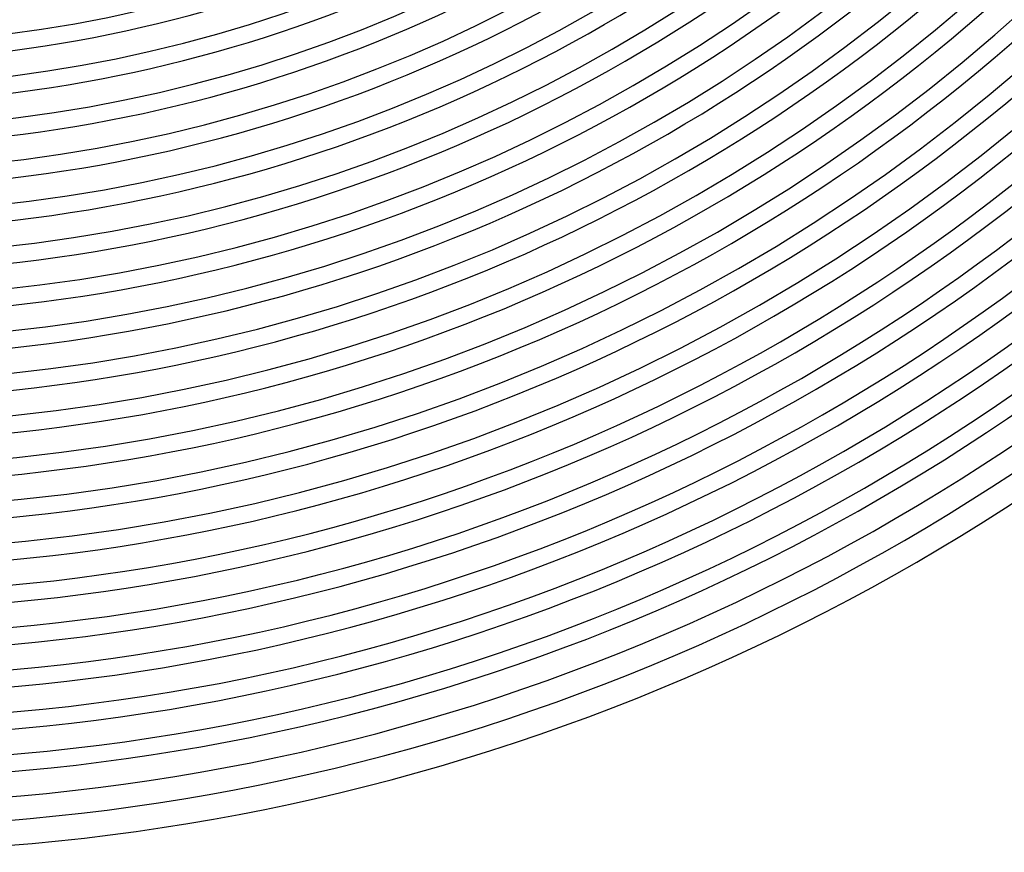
# Model space of a CAD drawing. Header units: millimetres. Extents: x -385 to 385, y -385 to 385.
# Tile 48 of 113: x 29 to 187, y -345 to -212. Entities that reach past the tile are written whole.
import ezdxf

# ---------------------------------------------------------------- set-up
doc = ezdxf.new("R2010")
doc.units = ezdxf.units.MM
doc.layers.add('THICK', color=7, linetype='Continuous')

msp = doc.modelspace()

# ---------------------------------------------------------------- linework, layer by layer
at = {"layer": 'THICK'}
for radius, start, end in [(330.5, 180, 0), (323.75, 180, 0), (317, 180, 0), (310.25, 180, 0), (303.5, 180, 0), (296.75, 180, 0), (290, 180, 0), (283.25, 180, 0), (276.5, 180, 0), (269.75, 180, 0), (263, 180, 0), (256.25, 180, 0), (249.5, 180, 0), (242.75, 180, 0), (236, 180, 0), (229.25, 180, 0), (222.5, 180, 0), (215.75, 180, 0), (218.5, 270.5243, 314.4758), (225.25, 270.5086, 314.4913), (232, 270.4939, 314.5061), (238.75, 270.48, 314.52), (245.5, 270.4668, 314.5332), (252.25, 270.4543, 314.5457), (259, 270.4425, 314.5576), (265.75, 270.4312, 314.5688), (272.5, 270.4205, 314.5795), (279.25, 270.4104, 314.5897), (286, 270.4007, 314.5993), (292.75, 270.3914, 314.6086), (299.5, 270.3826, 314.6174), (306.25, 270.3742, 314.6258), (313, 270.3661, 314.6339), (319.75, 270.3584, 314.6416), (326.5, 270.351, 314.649), (333.25, 270.3439, 314.6561), (337.25, 270.0861, 314.9139), (341, 270.3361, 314.664), (345, 270.3316, 314.6684)]:
    msp.add_arc((0, 0), radius, start, end, dxfattribs=at)

doc.saveas('drawing.dxf')
